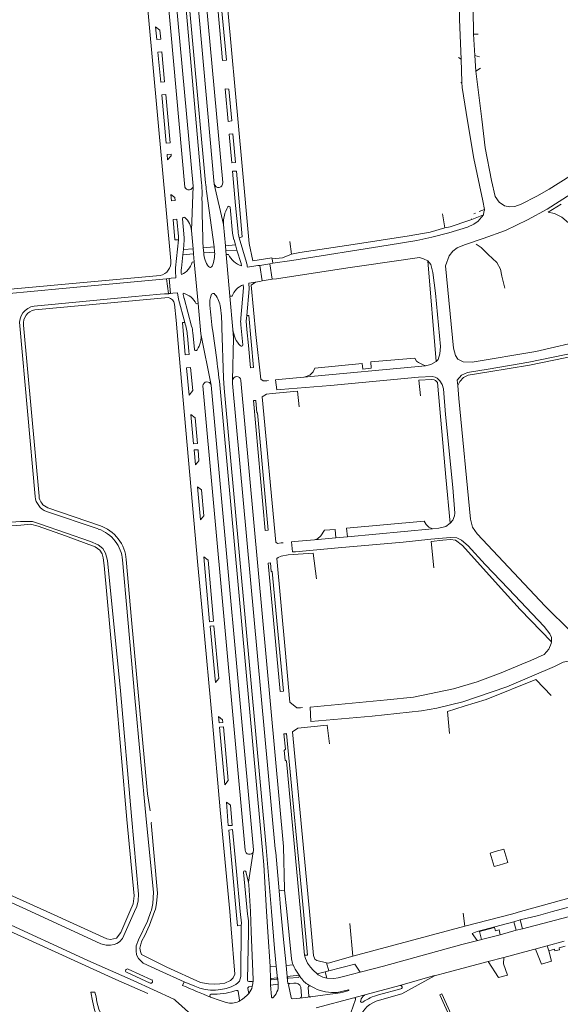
# Model space of a CAD drawing. Extents: x 145000 to 155000, y 457500 to 470000.
# Tile 158 of 256: x 152799 to 152987, y 461968 to 462310. Entities that reach past the tile are written whole.
import ezdxf

# ---------------------------------------------------------------- set-up
doc = ezdxf.new("R2010")
doc.units = 0
doc.header["$LTSCALE"] = 0.2
doc.header["$MEASUREMENT"] = 0
doc.layers.add('kant verharding', color=252, linetype='Continuous', lineweight=0)

msp = doc.modelspace()

# ---------------------------------------------------------------- linework, layer by layer
at = {"layer": 'kant verharding', "lineweight": 0}
for p, q in [((152862.26, 462252.79), (152843.87, 462458.41)), ((152856.47, 462251.48), (152840.54, 462426.79)), ((152859.28, 462251.81), (152843.39, 462426.56)), ((152850.81, 462427.54), (152866.66, 462252.47)), ((152869.59, 462253.01), (152853.74, 462427.52)), ((152867.88, 462313.49), (152869.54, 462295.4)), ((152956.6, 462313.16), (152956.71, 462304.5)), ((152846.29, 462307.08), (152847.74, 462305.89)), ((152847.74, 462305.89), (152848.04, 462302.84)), ((152956.71, 462304.5), (152957.14, 462297.09)), ((152956.71, 462304.5), (152958.3, 462304.5)), ((152849.39, 462288.03), (152848.44, 462298.4)), ((152957.14, 462297.09), (152957.42, 462291.68)), ((152958.75, 462296.6), (152957.14, 462297.09)), ((152952.33, 462295.81), (152951.44, 462296.38)), ((152952.66, 462287.91), (152952.33, 462295.81)), ((152957.42, 462291.68), (152959.13, 462292.68)), ((152952.66, 462287.91), (152952.28, 462287.6)), ((152851.3, 462266.78), (152849.79, 462283.53)), ((152871.44, 462274.25), (152870.46, 462285.54)), ((152872.7, 462259.89), (152871.84, 462269.84)), ((152851.63, 462262.87), (152851.69, 462262.34)), ((152850.46, 462260.9), (152851.69, 462262.34)), ((152874.07, 462245.02), (152873.01, 462256.92)), ((152869.89, 462238.41), (152866.66, 462252.47)), ((152851.62, 462248.91), (152852.98, 462247.79)), ((152858.75, 462236.35), (152859.28, 462251.81)), ((152866.59, 462230.72), (152864, 462249.98)), ((152852.98, 462247.79), (152853.08, 462246.74)), ((152982.54, 462242.76), (152987.09, 462245.57)), ((152873.01, 462235.47), (152872.17, 462244.44)), ((152874.93, 462236.07), (152874.07, 462245.02)), ((152946.67, 462237.28), (152945.86, 462242.12)), ((152957.39, 462242.44), (152956.75, 462242.18)), ((152960.44, 462243.66), (152958.63, 462242.93)), ((152956.07, 462240.24), (152955.98, 462240.47)), ((152960.09, 462241.85), (152956.07, 462240.24)), ((152858.75, 462236.35), (152859.31, 462230.06)), ((152869.89, 462238.41), (152870.55, 462231.09)), ((152874.01, 462231.4), (152873.5, 462233.19)), ((152877.89, 462225.22), (152875.34, 462233.88)), ((152893.51, 462228.21), (152892.93, 462232.53)), ((152855.69, 462227.94), (152855.95, 462229.82)), ((152859.31, 462230.06), (152855.95, 462229.82)), ((152859.31, 462230.06), (152859.47, 462228.29)), ((152862.83, 462230.4), (152866.59, 462230.72)), ((152862.83, 462230.4), (152863.02, 462228.61)), ((152866.77, 462228.92), (152863.02, 462228.61)), ((152866.77, 462228.92), (152866.59, 462230.72)), ((152870.55, 462231.09), (152874.01, 462231.4)), ((152870.55, 462231.09), (152870.72, 462229.28)), ((152870.72, 462229.28), (152874.53, 462229.59)), ((152870.81, 462228.03), (152870.72, 462229.28)), ((152874.01, 462231.4), (152874.53, 462229.59)), ((152855.69, 462227.94), (152855.22, 462223.27)), ((152859.47, 462228.29), (152855.69, 462227.94)), ((152859.72, 462225.51), (152858.98, 462225.39)), ((152859.47, 462228.29), (152859.72, 462225.51)), ((152861.06, 462211), (152859.72, 462225.51)), ((152871.54, 462228.11), (152870.81, 462228.03)), ((152870.81, 462228.03), (152872.07, 462213.55)), ((152886.99, 462225.02), (152885.89, 462224.84)), ((152886.73, 462226.56), (152886.69, 462226.85)), ((152886.99, 462225.02), (152886.73, 462226.56)), ((152943.65, 462190.9), (152940.78, 462225.86)), ((152881.74, 462224.22), (152878.15, 462223.62)), ((152882.44, 462224.28), (152881.74, 462224.22)), ((152885.89, 462224.84), (152882.44, 462224.28)), ((152882.44, 462224.28), (152883.24, 462218.87)), ((152885.89, 462224.84), (152886.79, 462219.47)), ((152888.28, 462219.63), (152913.05, 462223.4)), ((152851, 462219.74), (152850.06, 462219.62)), ((152850.71, 462214.48), (152850.06, 462219.62)), ((152851.72, 462219.84), (152851, 462219.74)), ((152851.46, 462214.53), (152851, 462219.74)), ((152879.41, 462217.37), (152880.93, 462218.5)), ((152882.51, 462218.74), (152883.24, 462218.87)), ((152883.24, 462218.87), (152886.79, 462219.47)), ((152886.79, 462219.47), (152888.28, 462219.63)), ((152850.7, 462213.12), (152804.34, 462208.87)), ((152847.92, 462214.29), (152850.71, 462214.48)), ((152850.71, 462214.48), (152851.46, 462214.53)), ((152851.46, 462214.53), (152852.24, 462214.6)), ((152858.78, 462203.23), (152856.14, 462212.88)), ((152872.07, 462213.55), (152872.84, 462213.56)), ((152873.11, 462202.07), (152872.07, 462213.55)), ((152860.32, 462210.92), (152861.06, 462211)), ((152862.02, 462200.54), (152861.06, 462211)), ((152869.12, 462206.68), (152868.84, 462209.65)), ((152804.48, 462144.05), (152799.09, 462203.34)), ((152805.8, 462144.16), (152800.41, 462203.5)), ((152866.12, 462201.45), (152867.5, 462191.52)), ((152875.87, 462203.66), (152876.52, 462196.67)), ((152857.34, 462199.77), (152857.83, 462194.49)), ((152859.75, 462195.2), (152859.2, 462200.92)), ((152865.55, 462182.73), (152862.02, 462200.54)), ((152857.83, 462194.49), (152857.95, 462193.36)), ((152879.25, 462188.7), (152878.49, 462196.49)), ((152858.36, 462188.84), (152859.15, 462180.85)), ((152897.74, 462185.49), (152940.05, 462189.44)), ((152918.23, 462188.3), (152921.09, 462188.55)), ((152884.88, 462184.26), (152885.53, 462184.33)), ((152887.95, 462184.56), (152888.92, 462184.66)), ((152888.38, 462181.04), (152887.95, 462184.56)), ((152897.74, 462185.49), (152888.92, 462184.66)), ((152897.86, 462185.53), (152897.74, 462185.49)), ((152937.66, 462184.47), (152938.2, 462179.05)), ((152859.15, 462180.85), (152857.9, 462179.26)), ((152877.41, 462021.31), (152862.69, 462182.46)), ((152865.55, 462182.73), (152880.3, 462021.46)), ((152895.5, 462180.62), (152886.76, 462179.84)), ((152889.59, 462181.16), (152888.38, 462181.04)), ((152895.5, 462180.62), (152896.09, 462175.16)), ((152884.37, 462132.3), (152880.24, 462177.33)), ((152881.03, 462177.33), (152880.24, 462177.33)), ((152858.56, 462172.56), (152859.96, 462171.38)), ((152859.96, 462171.38), (152860.81, 462162.47)), ((152861.01, 462160.32), (152861.33, 462156.41)), ((152861.33, 462156.41), (152860.14, 462155.04)), ((152861.84, 462135.96), (152860.82, 462147.43)), ((152860.82, 462147.43), (152862.21, 462146.34)), ((152862.21, 462146.34), (152863.07, 462137.37)), ((152826.83, 462134.05), (152808.84, 462140.16)), ((152826.39, 462132.79), (152808.4, 462138.9)), ((152863.07, 462137.37), (152861.84, 462135.96)), ((152912.86, 462130.1), (152942.37, 462132.85)), ((152901.48, 462129.02), (152908.9, 462129.72)), ((152908.9, 462129.72), (152912.86, 462130.1)), ((152889.83, 462127.93), (152890.59, 462128.01)), ((152893.52, 462128.32), (152894.5, 462128.41)), ((152893.87, 462124.81), (152893.52, 462128.32)), ((152901.48, 462129.02), (152894.5, 462128.41)), ((152942.86, 462119.26), (152941.94, 462128.4)), ((152862.98, 462123.18), (152864.49, 462121.99)), ((152894.82, 462124.91), (152893.87, 462124.81)), ((152902.1, 462115.47), (152900.99, 462124.36)), ((152835.23, 462116.93), (152834.76, 462122.05)), ((152836.56, 462117.05), (152836.08, 462122.16)), ((152866.42, 462100.76), (152864.49, 462121.99)), ((152886.13, 462121.05), (152885.39, 462120.96)), ((152885.39, 462120.96), (152889.52, 462076.43)), ((152868.24, 462080.93), (152866.55, 462099.22)), ((152867.05, 462079.52), (152868.24, 462080.93)), ((152978.43, 462080.42), (152978.32, 462080.54)), ((152983.63, 462074.97), (152978.43, 462080.42)), ((152926.65, 462073.52), (152899.98, 462070.99)), ((152868.13, 462067.74), (152869.54, 462066.6)), ((152896.57, 462070.76), (152897.32, 462070.79)), ((152899.98, 462070.99), (152900.22, 462066)), ((152947.58, 462069.4), (152948.3, 462061.85)), ((152869.54, 462066.6), (152869.64, 462065.6)), ((152905.9, 462064.71), (152906.66, 462058.26)), ((152871.47, 462045.48), (152869.81, 462064.08)), ((152891.62, 462061.75), (152890.84, 462061.69)), ((152870.26, 462044.02), (152871.47, 462045.48)), ((152870.88, 462038.04), (152872.27, 462036.89)), ((152872.27, 462036.89), (152872.9, 462029.94)), ((152874.34, 462013.94), (152873.03, 462028.44)), ((152878.49, 462010.23), (152880.19, 462020.74)), ((152875.67, 462000), (152874.34, 462013.94)), ((152876.78, 462013.7), (152878.19, 461999.14)), ((152878.49, 462010.23), (152877.66, 462013.79)), ((152891.05, 462007.46), (152889.16, 462007.25)), ((152889.81, 462000), (152889.16, 462007.25)), ((152891.05, 462007.46), (152891.86, 462000)), ((153000, 462007.47), (152973.02, 462000)), ((153000, 462004.32), (152984.09, 462000)), ((152832.42, 461976.44), (152780.81, 462000)), ((152822.8, 461982.98), (152785.8, 462000)), ((152838.51, 462002.73), (152837.35, 462000)), ((152879.22, 462000), (152879.51, 461993.1)), ((152884.84, 462000), (152885.3, 461993.01)), ((152887.6, 461987.23), (152886.48, 462000)), ((152890.63, 461990.33), (152889.81, 462000)), ((152893.51, 461983.58), (152891.86, 462000)), ((152896.61, 462000), (152898.02, 461984.94)), ((152897.62, 462000), (152899.05, 461984.93)), ((152901.11, 461984.82), (152899.69, 462000)), ((152953.6, 461994.92), (152953.11, 461999.44)), ((152973.67, 461994.08), (152996.59, 462000)), ((152979.23, 461998.7), (152984.09, 462000)), ((152970.68, 461996.43), (152957.88, 461993.14)), ((152972.84, 461997.11), (152970.68, 461996.43)), ((152970.68, 461996.43), (152971.51, 461993.57)), ((152979.23, 461998.7), (152972.84, 461997.11)), ((152972.84, 461997.11), (152973.67, 461994.08)), ((152876.04, 461995.18), (152875.82, 461977.5)), ((152878.23, 461976.15), (152878.55, 461992.96)), ((152886.05, 461980.93), (152885.3, 461993.01)), ((152914.78, 461984.48), (152913.72, 461995.87)), ((152957.88, 461993.14), (152956.14, 461992.43)), ((152958.74, 461993.07), (152963.97, 461994.49)), ((152959.41, 461990.32), (152958.74, 461993.07)), ((152963.97, 461994.49), (152964.32, 461993.37)), ((152964.32, 461993.37), (152965.53, 461993.66)), ((152965.53, 461993.66), (152965.89, 461991.99)), ((152965.89, 461991.99), (152971.51, 461993.57)), ((152971.51, 461993.57), (152973.67, 461994.08)), ((152891.49, 461982.57), (152890.63, 461990.33)), ((152956.14, 461992.43), (152957.98, 461989.95)), ((152982.27, 461988.09), (152988.2, 461989.73)), ((152887.6, 461987.23), (152888.13, 461981.04)), ((152967.18, 461984.13), (152982.27, 461988.09)), ((152980.31, 461981.72), (152978.14, 461986.99)), ((152982.77, 461986.41), (152982.27, 461988.09)), ((152984.76, 461986.96), (152982.77, 461986.41)), ((152982.77, 461986.41), (152983.8, 461982.75)), ((152984.95, 461986.41), (152984.76, 461986.96)), ((152986.52, 461986.79), (152984.95, 461986.41)), ((152988.54, 461987.99), (152986.37, 461987.43)), ((152986.37, 461987.43), (152986.52, 461986.79)), ((152891.66, 461981.28), (152891.49, 461982.57)), ((152899.05, 461984.93), (152898.02, 461984.94)), ((152905.63, 461982.28), (152902.31, 461983.05)), ((152906.42, 461979.44), (152905.63, 461982.28)), ((152947.42, 461978.89), (152961.81, 461982.67)), ((152961.81, 461982.67), (152967.18, 461984.13)), ((152961.81, 461982.67), (152965.29, 461977.12)), ((152983.8, 461982.75), (152980.31, 461981.72)), ((152844.37, 461975.19), (152836.17, 461978.97)), ((152836.72, 461980.05), (152844.91, 461976.31)), ((152856.2, 461975.64), (152847.47, 461979.55)), ((152886.05, 461980.93), (152888.13, 461981.04)), ((152886.23, 461976.59), (152886.05, 461980.93)), ((152891.66, 461981.28), (152894.02, 461981.52)), ((152891.98, 461977.53), (152891.66, 461981.28)), ((152905.21, 461979.12), (152902.38, 461978.39)), ((152906.42, 461979.44), (152905.21, 461979.12)), ((152905.21, 461979.12), (152905.7, 461976.91)), ((152915.42, 461981.79), (152906.42, 461979.44)), ((152911.98, 461977.55), (152917.33, 461978.93)), ((152917.33, 461978.93), (152915.42, 461981.79)), ((152947.42, 461978.89), (152943.17, 461977.66)), ((152843.62, 461971.62), (152832.42, 461976.44)), ((152856.2, 461975.64), (152855.67, 461974.41)), ((152859.92, 461974.09), (152856.2, 461975.64)), ((152879.75, 461975.8), (152878.68, 461975.69)), ((152888.33, 461976.97), (152886.42, 461976.82)), ((152886.48, 461976.38), (152888.36, 461976.52)), ((152891.98, 461977.53), (152896.11, 461977.92)), ((152891.98, 461977.21), (152891.98, 461977.53)), ((152895.83, 461977.16), (152892.47, 461976.87)), ((152895.63, 461978.6), (152896.11, 461977.92)), ((152896.11, 461977.92), (152896.73, 461977.06)), ((152909.63, 461976.97), (152911.98, 461977.55)), ((152965.29, 461977.12), (152968.48, 461978)), ((152873.78, 461972.48), (152874.39, 461972.66)), ((152874.93, 461972.35), (152875.45, 461969.22)), ((152878.65, 461971.59), (152878.32, 461973.34)), ((152878.69, 461973.85), (152879.85, 461973.97)), ((152886.22, 461974.5), (152888.88, 461974.8)), ((152886.47, 461970.55), (152886.22, 461974.5)), ((152892.48, 461974.58), (152893.33, 461970.16)), ((152894.25, 461975.21), (152892.84, 461975.08)), ((152896.99, 461970.79), (152896.75, 461973.74)), ((152900.22, 461974.13), (152901.52, 461973.45)), ((152909.32, 461971.97), (152910.87, 461972.24)), ((152910.87, 461972.24), (152913.22, 461972.82)), ((152919.4, 461971.21), (152931.12, 461974.34)), ((152931.4, 461973.19), (152923.69, 461971.1)), ((152893.86, 461969.76), (152896.31, 461969.99)), ((152896.31, 461969.99), (152900.06, 461970.38)), ((152899.66, 461970.47), (152899.59, 461970.54)), ((152899.59, 461970.54), (152899.66, 461970.47)), ((152899.66, 461970.47), (152899.73, 461970.42)), ((152899.66, 461970.47), (152899.73, 461970.42)), ((152899.81, 461970.39), (152899.73, 461970.42)), ((152899.73, 461970.42), (152899.81, 461970.39)), ((152899.81, 461970.39), (152899.91, 461970.36)), ((152899.81, 461970.39), (152899.91, 461970.36)), ((152900.06, 461970.38), (152899.91, 461970.36)), ((152902.08, 461966.55), (152915.16, 461970.11)), ((152915.72, 461969.47), (152909.73, 461952.72)), ((152919.4, 461971.21), (152915.16, 461970.11)), ((152917.5, 461969.11), (152917.71, 461969.68)), ((152944.95, 461971.14), (152945.7, 461971.48))]:
    msp.add_line(p, q, dxfattribs=at)
at = {"layer": 'kant verharding', "lineweight": 0, "flags": 128}
for points in [[(152851.52, 462225.85), (152831.38, 462445.93), (152829.74, 462464.65), (152830.07, 462464.7), (152828.54, 462480.89), (152828.25, 462480.86), (152827.92, 462483.91)], [(152863.66, 462252.96), (152847.78, 462426.52), (152846.36, 462458.54)], [(152886.69, 462226.85), (152880.07, 462225.88), (152878.75, 462231.88), (152876.24, 462259.94), (152858.55, 462453.02)], [(152952.33, 462295.81), (152951.77, 462309.62), (152951.79, 462319.76)], [(152869.54, 462295.4), (152870.85, 462295.52), (152869.1, 462314.91)], [(152848.04, 462302.84), (152846.67, 462302.72), (152846.29, 462307.08)], [(152848.44, 462298.4), (152847.1, 462298.32), (152848.06, 462287.9), (152849.39, 462288.03)], [(152957.42, 462291.68), (152959.56, 462274.97), (152960.68, 462265.08), (152962.93, 462253.74), (152964.21, 462248.22), (152965.52, 462246.19), (152967.38, 462244.97), (152969.33, 462244.57), (152971.02, 462244.67), (152973.24, 462245.47), (152978.69, 462248.27), (152982.88, 462250.78), (152990.06, 462255.27), (152997.11, 462260.28), (152999.3, 462262.08)], [(152960.44, 462243.66), (152959.95, 462246.64), (152956.8, 462261.36), (152954.57, 462274.46), (152952.75, 462285.96), (152952.66, 462287.91)], [(152849.79, 462283.53), (152848.46, 462283.41), (152849.97, 462266.7), (152851.3, 462266.78)], [(152870.46, 462285.54), (152871.76, 462285.49), (152872.76, 462274.42), (152871.44, 462274.25)], [(152871.84, 462269.84), (152873.15, 462269.89), (152874.04, 462260.02), (152872.7, 462259.89)], [(152851.63, 462262.87), (152850.34, 462262.79), (152850.46, 462260.9)], [(152873.01, 462256.92), (152874.32, 462257.02), (152876.39, 462234.19), (152875.34, 462233.88)], [(153000, 462199.95), (152996.22, 462198.52), (152978.33, 462194.41), (152956.15, 462190.67), (152953.11, 462190.85), (152951.27, 462191.68), (152950.38, 462192.99), (152949.77, 462195.56), (152946.99, 462224.09), (152948.25, 462227.61), (152949.48, 462229.21), (152950.99, 462230.38), (152953.54, 462231.38), (152960.01, 462233.59), (152967.76, 462236.37), (152975.36, 462240.1), (152982.28, 462243.76), (152994.77, 462251.8), (153000, 462255.68)], [(152853.08, 462246.74), (152851.77, 462246.64), (152851.62, 462248.91)], [(152960.09, 462241.85), (152960.29, 462242.82), (152960.48, 462243.42), (152960.44, 462243.66)], [(152992.17, 462234.22), (152989.63, 462239.07), (152987.29, 462241.06), (152984.8, 462242.26), (152982.54, 462242.76)], [(152853.66, 462240.33), (152852.35, 462240.2), (152852.98, 462233.13), (152854.27, 462233.2)], [(152854.27, 462233.2), (152854.21, 462234.33), (152853.66, 462240.33)], [(152855.95, 462229.82), (152856.22, 462233.07), (152856.21, 462233.85), (152855.6, 462240.47)], [(152886.99, 462225.02), (152893.6, 462225.94), (152927.08, 462231.26), (152936.95, 462232.96), (152942.24, 462234.05), (152948.08, 462235.55), (152954.6, 462237.59), (152956.82, 462238.59), (152958.31, 462239.68), (152959.42, 462240.96), (152960.09, 462241.85)], [(152956.07, 462240.24), (152955.09, 462239.85), (152948.59, 462237.71), (152946.67, 462237.28)], [(152946.67, 462237.28), (152941.66, 462235.83), (152934.27, 462234.54), (152914.93, 462231.52), (152896.41, 462228.7), (152893.51, 462228.21)], [(152854.27, 462233.2), (152853.24, 462223.47), (152853.23, 462222.3), (152853.35, 462220.01), (152851.72, 462219.84)], [(152874.53, 462229.59), (152875.95, 462224.91), (152876.11, 462224.11)], [(152967.54, 462216.39), (152966.54, 462220.51), (152966.05, 462222.95), (152964.8, 462225.26), (152961.75, 462228.07), (152959.34, 462230.51), (152957.62, 462231.67)], [(152893.51, 462228.21), (152890.36, 462226.87), (152886.73, 462226.56)], [(152913.05, 462223.4), (152917.91, 462224.15), (152937.95, 462226.99), (152939.3, 462226.6), (152940.78, 462225.86)], [(152940.78, 462225.86), (152941.85, 462224.58), (152942.57, 462221.85), (152943.48, 462214.68), (152945.15, 462196.15), (152945.02, 462193.55), (152944.39, 462191.64), (152943.65, 462190.9)], [(152740.02, 462215.83), (152740.29, 462214.13), (152741.07, 462212.51), (152742.62, 462211.02), (152744.85, 462210.21), (152747.07, 462210.16), (152784.34, 462213.44), (152813.9, 462216.26), (152850.06, 462219.62)], [(152847.88, 462220.76), (152795.84, 462215.97), (152762.18, 462212.94), (152747.44, 462211.55), (152744.81, 462211.72), (152743.14, 462212.44), (152742.2, 462213.53)], [(152877.93, 462206.83), (152878.71, 462216.12), (152878.67, 462218.14), (152882.51, 462218.74)], [(152852.24, 462214.6), (152853.86, 462214.71), (152854.2, 462212.59), (152856.39, 462204.51)], [(152876.71, 462217.58), (152876.77, 462216.51), (152875.86, 462205.98)], [(152882.8, 462184.74), (152881.12, 462200.26), (152879.41, 462217.37)], [(152804.12, 462210.18), (152837.86, 462213.32), (152847.92, 462214.29), (152850.91, 462214.43)], [(152852.89, 462210.86), (152853.4, 462205.28), (152854.41, 462193.11)], [(152857.95, 462193.36), (152856.6, 462193.22), (152855.62, 462204.41), (152856.39, 462204.51)], [(152878.49, 462196.49), (152877.95, 462202.05), (152877.74, 462204.9), (152877.93, 462206.83)], [(152877.93, 462206.83), (152878.6, 462206.86), (152880.29, 462188.82), (152879.25, 462188.7)], [(152886.48, 462000), (152884.62, 462022.26), (152870.08, 462181.63), (152869.88, 462185.13), (152869.33, 462202.67)], [(152873.03, 462184.34), (152873.34, 462199.11), (152873.11, 462202.07)], [(153000, 462196.34), (152992.14, 462194), (152975.89, 462190.64), (152961.78, 462188.27), (152954.57, 462187.14), (152952.52, 462186.2), (152951.01, 462184.49), (152951.27, 462182.58)], [(153000, 462195.3), (152992.38, 462193.03), (152976.07, 462189.66), (152961.94, 462187.28), (152954.86, 462186.17), (152953.14, 462185.38), (152951.87, 462183.94), (152951.27, 462182.58)], [(152872.02, 462000), (152868.68, 462035.34), (152866.03, 462065.63), (152862.73, 462101.99), (152860.95, 462120.26), (152854.41, 462193.11)], [(152940.05, 462189.44), (152938.9, 462189.84), (152937.55, 462190.54), (152936.92, 462191.09), (152936.31, 462192.08), (152921, 462190.77), (152921.09, 462188.55)], [(152943.65, 462190.9), (152941.87, 462189.91), (152940.05, 462189.44)], [(152857.9, 462179.26), (152857.01, 462188.73), (152858.36, 462188.84)], [(152918.23, 462188.3), (152918.04, 462190.22), (152901.57, 462188.65), (152900.99, 462187.38), (152899.82, 462186.16), (152897.86, 462185.53)], [(152889.16, 462007.25), (152888, 462020.47), (152887.8, 462021.76), (152873, 462183.32), (152873.03, 462184.34)], [(152875.86, 462184.38), (152890.68, 462022.58), (152890.98, 462007.84), (152891.05, 462007.46)], [(152882.8, 462184.74), (152883.6, 462184.19), (152884.88, 462184.26)], [(152889.59, 462181.16), (152906.98, 462182.62), (152937.56, 462185.47), (152942.28, 462185.69), (152943.35, 462185.45), (152944.02, 462185.15), (152945, 462184.19), (152945.82, 462182.91), (152946.27, 462181.41), (152946.98, 462172.54), (152949.46, 462147.15), (152950.18, 462138.25), (152950.09, 462137.31), (152949.47, 462135.82), (152948.61, 462134.79)], [(152945.68, 462166.57), (152944.16, 462183.61), (152943.45, 462184.31), (152943.03, 462184.5), (152942.19, 462184.69), (152937.66, 462184.47)], [(152868.69, 462181.54), (152883.85, 462016.18), (152884.84, 462000)], [(152951.27, 462182.58), (152951.55, 462178.05), (152955.57, 462136.16), (152956.33, 462133.37), (152957.89, 462131.15), (152981.56, 462106.02), (152990.5, 462097.22), (152991.6, 462096.55), (152993.49, 462096.4), (152995.17, 462096.73), (152996.63, 462097.38), (153000, 462099.89)], [(152881.03, 462177.33), (152881.4, 462173.09), (152881.69, 462173.13), (152885.39, 462132.44), (152884.37, 462132.3)], [(152886.76, 462179.84), (152884.83, 462179.62), (152883.3, 462178.71), (152888, 462128.23), (152888.61, 462127.76), (152889.83, 462127.93)], [(152860.81, 462162.47), (152859.42, 462162.36), (152858.56, 462172.56)], [(152948.61, 462134.79), (152947.09, 462150.78), (152945.68, 462166.57)], [(152860.14, 462155.04), (152859.62, 462160.29), (152861.01, 462160.32)], [(152786.17, 462133.2), (152799.44, 462134.12), (152802.82, 462134.42), (152805.51, 462133.72), (152814.95, 462130.45), (152825.29, 462126.61), (152826.86, 462125.4), (152827.68, 462124.2), (152828.12, 462122.83), (152828.42, 462120.16), (152832.39, 462077.28), (152836.28, 462031.98), (152838.82, 462005.45), (152838.51, 462002.73)], [(152838.99, 462000), (152839.79, 462001.75), (152840.28, 462003.79), (152840.36, 462006.06), (152837.88, 462033.14), (152834.14, 462076.64), (152829.53, 462121.8), (152828.9, 462124.36), (152827.94, 462125.97), (152826.36, 462127.35), (152823.65, 462128.47), (152806.35, 462134.5), (152803.49, 462135.43), (152799.33, 462135.38), (152794.35, 462135.02)], [(152908.9, 462129.72), (152908.61, 462132.67), (152904.94, 462132.34), (152903.64, 462130.4), (152902.44, 462129.43), (152901.48, 462129.02)], [(152942.37, 462132.85), (152941.18, 462133.37), (152940.21, 462134.34), (152939.51, 462135.54), (152912.52, 462133.02), (152912.86, 462130.1)], [(152948.61, 462134.79), (152947.04, 462133.62), (152944.67, 462133.05), (152942.37, 462132.85)], [(152894.82, 462124.91), (152909.67, 462126.2), (152932.19, 462128.26), (152941.79, 462129.22), (152948.62, 462129.84), (152950.88, 462129.75), (152952.53, 462128.92), (152954.8, 462126.93), (152960.66, 462120.44), (152968.79, 462112.01), (152981.25, 462098.99), (152983.2, 462096.46), (152983.72, 462095.08), (152983.77, 462093.64)], [(152941.94, 462128.4), (152945.96, 462128.86), (152948.66, 462129.1), (152950.45, 462128.88), (152952.89, 462127.06), (152965.19, 462113.35), (152972.91, 462104.89), (152983.77, 462093.64)], [(152862.98, 462123.18), (152865.04, 462100.62), (152866.42, 462100.76)], [(152900.99, 462124.36), (152892.33, 462123.82), (152889.86, 462123.32), (152888.84, 462122.89), (152888.42, 462122.53)], [(152888.42, 462122.53), (152891.26, 462090.94), (152892.84, 462072.73)], [(152889.52, 462076.43), (152890.67, 462076.48), (152886.72, 462118.06), (152886.44, 462118.02), (152886.13, 462121.05)], [(152844.66, 462000), (152844.83, 462000.5), (152845.29, 462002.82), (152845.5, 462006.8), (152843, 462032.03), (152839.1, 462074.2), (152836.1, 462107.81), (152835.23, 462116.93)], [(152844.35, 462035.01), (152843.45, 462040.89), (152837.82, 462102.55), (152836.56, 462117.05)], [(152866.55, 462099.22), (152865.2, 462099.1), (152867.05, 462079.52)], [(152983.77, 462093.64), (152983.68, 462093.01), (152982.85, 462091.04), (152981.23, 462089.28), (152976.57, 462087.17), (152973.45, 462085.86)], [(152900.22, 462066), (152921.52, 462067.84), (152938.62, 462069.66), (152943.89, 462070.6), (152952.95, 462072.78), (152968.27, 462078.05), (152984.74, 462085.01), (152987.75, 462086.53), (152989.49, 462086.97), (152991.3, 462086.84), (152992.93, 462086.29), (152994.58, 462084.9), (153000, 462079.19)], [(152973.45, 462085.86), (152966.31, 462082.86), (152957.95, 462079.72), (152949.71, 462077.26), (152935.77, 462074.46), (152926.65, 462073.52)], [(152978.32, 462080.54), (152961.05, 462073.56), (152953.42, 462071.31), (152947.58, 462069.4)], [(152896.57, 462070.76), (152895.26, 462070.73), (152892.84, 462072.73)], [(152869.64, 462065.6), (152868.31, 462065.47), (152868.13, 462067.74)], [(152899.69, 462000), (152893.83, 462062.39), (152895.69, 462063.7), (152905.9, 462064.71)], [(152869.81, 462064.08), (152868.42, 462063.96), (152870.26, 462044.02)], [(152890.84, 462061.69), (152891.33, 462056.41), (152890.93, 462055.93), (152891.22, 462052.57), (152891.7, 462052.16), (152896.61, 462000)], [(152891.62, 462061.75), (152891.76, 462061.77), (152897.62, 462000)], [(152872.9, 462029.94), (152871.51, 462029.85), (152870.88, 462038.04)], [(152844.81, 462031.03), (152844.77, 462030.85), (152846.9, 462006.36), (152846.64, 462002.77), (152846.25, 462000.84), (152845.94, 462000)], [(152873.03, 462028.44), (152871.68, 462028.3), (152874.3, 462000)], [(152964.19, 462020.82), (152962.5, 462020.33), (152963.88, 462015.64), (152965.52, 462016.12)], [(152965.52, 462016.12), (152968.53, 462017.01), (152967.15, 462021.69), (152964.19, 462020.82)], [(152879.22, 462000), (152878.64, 462009.28), (152878.49, 462010.23)], [(152786.92, 462008.23), (152788.25, 462006.85), (152791.99, 462005.03), (152802.97, 462000)], [(152808.53, 462000), (152789.7, 462008.52)], [(152838.99, 462000), (152834.79, 461990.71), (152833.73, 461989.55), (152832.79, 461988.95), (152831.9, 461988.61), (152830.57, 461988.4), (152829.16, 461988.4), (152827.3, 461988.86), (152802.97, 462000)], [(152808.53, 462000), (152829.32, 461990.52), (152830.65, 461990.29), (152832.66, 461990.77), (152834.25, 461992.71), (152837.35, 462000)], [(152847.47, 461979.55), (152841.92, 461982.15), (152840.38, 461983.67), (152839.7, 461985.04), (152839.48, 461986.4), (152839.58, 461988.08), (152840.29, 461990.22), (152843.48, 461996.67), (152844.66, 462000)], [(152845.94, 462000), (152844.16, 461995.26), (152842.58, 461991.73), (152841.51, 461989.86), (152841.11, 461988.73), (152840.82, 461987.3), (152841.02, 461986.16), (152841.36, 461985.17), (152850.12, 461980.68), (152861.91, 461975.36), (152864.69, 461974.9), (152866.68, 461974.84), (152868.62, 461974.97), (152870.31, 461975.21), (152872.26, 461976.08), (152873.21, 461977.07), (152873.76, 461978.26), (152872.55, 461994.03), (152872.02, 462000)], [(152874.3, 462000), (152874.75, 461995.1), (152876.04, 461995.18), (152876.05, 461995.99), (152875.67, 462000)], [(152973.02, 462000), (152970.33, 461999.26), (152953.6, 461994.92)], [(152879.51, 461993.1), (152880.16, 461976.29), (152880.14, 461976.04)], [(152953.6, 461994.92), (152927.72, 461988.02), (152914.78, 461984.48)], [(152917.33, 461978.93), (152925.42, 461981.01), (152952.66, 461988.58), (152965.89, 461991.99)], [(152822.8, 461982.98), (152838.54, 461976.07), (152852.59, 461969.62)], [(152898.02, 461984.94), (152898.29, 461983.73), (152899, 461982.15), (152900.01, 461980.75), (152901.03, 461979.64), (152902.38, 461978.39)], [(152902.31, 461983.05), (152901.53, 461983.5), (152901.11, 461984.82)], [(152914.78, 461984.48), (152906.23, 461982.14), (152905.63, 461982.28)], [(152968.48, 461978), (152967.09, 461981.83), (152967.18, 461984.13)], [(152888.13, 461981.04), (152888.56, 461976.79), (152888.67, 461976.79), (152888.88, 461974.8)], [(152879.85, 461973.97), (152880.02, 461975.01), (152880.14, 461976.04)], [(152886.22, 461974.5), (152886.13, 461976.58), (152886.23, 461976.59)], [(152892.84, 461975.08), (152892.23, 461975.01), (152891.98, 461977.21)], [(152902.38, 461978.39), (152902.7, 461978.1), (152904.31, 461977.26), (152905.7, 461976.91)], [(152905.7, 461976.91), (152908.2, 461976.77), (152909.63, 461976.97)], [(152923.98, 461969.25), (152931.72, 461971.41), (152943.17, 461977.66)], [(152943.17, 461977.66), (152943.1, 461977.86), (152931.12, 461974.34)], [(152823.84, 461972.01), (152825.15, 461972.06), (152825.6, 461970.41), (152825.92, 461968.71), (152826.59, 461966.11), (152828.18, 461962.57)], [(152899.28, 461973.7), (152899.52, 461970.68), (152899.59, 461970.54)], [(152913.22, 461972.82), (152913.36, 461972.87), (152913.43, 461972.58), (152911.38, 461972.02), (152910.39, 461971.82), (152900.06, 461970.38)], [(152828.75, 461958.18), (152827.69, 461959.82), (152826.11, 461963.09), (152825.09, 461965.89), (152824.36, 461969.07), (152823.84, 461972.01)], [(152852.59, 461969.62), (152852.91, 461969.41), (152853.21, 461969.17), (152858.77, 461964.18)], [(152944.95, 461971.14), (152948.19, 461963.96), (152945.09, 461962.61), (152947.13, 461957.98)], [(152947.13, 461957.98), (152952.3, 461960.31), (152950.31, 461964.9), (152948.95, 461964.3), (152945.7, 461971.48)]]:
    msp.add_lwpolyline(points, dxfattribs=at)
at = {"layer": 'kant verharding', "lineweight": 0}
for centre, radius, start, end in [((152826.54, 462249.47), 35.87, 357.3426, 5.3036), ((152895.18, 462255.03), 31.59, 183.7476, 189.2022), ((152868.12, 462252.81), 1.49, 193.1048, 7.6219), ((152857.84, 462251.9), 1.44, 197.0237, 356.3487), ((153257.36, 462249.44), 394.99, 180.2366, 182.7635), ((152880.52, 462239.12), 10.66, 149.2314, 183.8144), ((152871.71, 462244.42), 0.382, 91.1874, 156.1927), ((152871.71, 462244.32), 0.48, 14.2299, 90.4442), ((152856.14, 462240.44), 0.538, 55.5428, 175.9958), ((152851.88, 462235.7), 6.9, 5.3904, 48.6665), ((152882.12, 462236.23), 9.15, 184.7936, 199.3925), ((152883.97, 462236.62), 9.06, 183.479, 197.6533), ((152871.63, 462228.93), 8.61, 182.1239, 215.9393), ((152856.64, 462228.12), 10.15, 336.3872, 4.4894), ((152846.9, 462225.3), 4.65, 282.1476, 6.7984), ((152852.76, 462227.02), 6.43, 292.8051, 345.3195), ((152878.45, 462231.39), 7.65, 205.4271, 252.1993), ((152871.9, 462223.44), 6.25, 1.6616, 16.5414), ((152868.59, 462222.38), 13.4, 176.1945, 185.5384), ((152865.25, 462224.3), 0.736, 215.4809, 340.2827), ((152879.42, 462211.1), 7.02, 112.6668, 159.5662), ((152850.13, 462210.38), 2.79, 9.8503, 78.1875), ((152862.75, 462214.85), 6.9, 182.2959, 196.5958), ((152854.64, 462208.55), 6.15, 22.6956, 78.6445), ((152874.66, 462211.08), 9.57, 162.6251, 183.6581), ((152866.27, 462213.78), 0.753, 34.1502, 168.1454), ((152859.52, 462208.36), 9.4, 7.8811, 38.3852), ((152805.13, 462204.17), 6.09, 99.5212, 187.7947), ((152805.13, 462204.17), 4.77, 99.5452, 188.1165), ((152978.38, 462218.52), 113.55, 184.0658, 188.6439), ((152833.94, 462197.53), 23.51, 5.4663, 17.2606), ((152826.91, 462202.52), 42.41, 0.2135, 5.6395), ((152885.13, 462204.86), 9.33, 173.1259, 187.3693), ((152845.69, 462199.68), 13.56, 5.2558, 15.1791), ((152882.38, 462202.89), 9.31, 185.0809, 224.7216), ((152853.85, 462199.53), 8.22, 326.423, 7.0569), ((152860.24, 462195.2), 0.497, 180.468, 275.0796), ((152860.25, 462195.23), 0.523, 274.4556, 331.2639), ((152876.02, 462196.54), 0.322, 217.9028, 299.3169), ((152876.13, 462196.64), 0.386, 276.7032, 4.3713), ((152578.59, 462152.01), 291.59, 5.8138, 7.7884), ((152874.45, 462184.29), 1.42, 3.8244, 177.7553), ((152864.14, 462182.4), 1.45, 13.1041, 177.4694), ((152810.41, 462144.5), 5.95, 184.3455, 250.2832), ((152810.41, 462144.5), 4.62, 184.2588, 250.1106), ((152822.21, 462120.9), 12.6, 37.2144, 70.618), ((152822.19, 462120.88), 13.96, 37.2898, 70.6112), ((152823.03, 462121.22), 13.09, 4.0916, 38.3209), ((152823.02, 462121.22), 11.77, 4.0266, 38.3693), ((152878.86, 462021.32), 1.45, 180.368, 336.4406), ((152878.87, 462021.32), 1.44, 336.2755, 5.3745), ((152877.27, 462013.7), 0.493, 101.5671, 179.6723), ((152877.18, 462013.68), 0.499, 12.5852, 90.8345), ((152850.94, 461994.46), 27.65, 356.8787, 9.7335), ((152899.92, 461984.1), 6.43, 184.6377, 203.5793), ((152836.46, 461979.5), 0.607, 65.3464, 241.4812), ((152907.46, 461987.04), 14.52, 202.3178, 215.501), ((152844.61, 461975.77), 0.621, 247.2077, 60.5303), ((152872.48, 461977.6), 3.35, 300.3716, 358.1986), ((152878.69, 461976.16), 0.466, 180.8871, 268.6114), ((152879.77, 461976.2), 0.401, 267.6923, 337.1155), ((152886.42, 461976.62), 0.195, 89.7558, 188.707), ((152886.47, 461976.62), 0.246, 187.3551, 272.8578), ((152888.35, 461976.75), 0.219, 12.1934, 95.1716), ((152888.35, 461976.73), 0.216, 272.5716, 16.1177), ((152892.42, 461977.32), 0.455, 194.4781, 275.8385), ((152895.63, 461977.67), 0.549, 291.4463, 27.7858), ((152903.59, 461981.73), 8.3, 214.2452, 244.5005), ((152956.35, 462200.02), 247.06, 245.9504, 248.386), ((152866.4, 461989.08), 16.34, 246.6166, 298.39), ((152866.19, 461996.39), 25.09, 268.5017, 287.6087), ((152874.52, 461972.25), 0.42, 13.1378, 107.2339), ((152878.74, 461973.43), 0.424, 96.4185, 191.1625), ((152873.59, 461975.65), 6.48, 321.2569, 344.9784), ((152882.14, 461974.81), 6.83, 318.4502, 342.8386), ((152883.16, 461974.39), 5.73, 343.813, 4.0349), ((152892.88, 461974.67), 0.404, 96.0554, 193.155), ((152894.65, 461973.03), 2.21, 18.831, 100.6049), ((152899.72, 461973.75), 0.448, 96.1148, 185.7151), ((152899.87, 461973.53), 0.689, 59.6976, 106.4168), ((152907.54, 461984.9), 12.94, 242.291, 260.1535), ((152907.92, 461985.24), 13.34, 258.7851, 276.0254), ((152931.28, 461973.77), 0.597, 282.3104, 105.4359), ((152865.61, 461970.79), 0.527, 98.4619, 239.9803), ((152886.91, 462024.85), 58.63, 248.4134, 254.0218), ((152872.52, 461974.85), 6.6, 254.7076, 293.6806), ((152865.7, 461984.21), 18.07, 301.5774, 315.7463), ((152875.04, 461969.2), 0.413, 288.4788, 2.2186), ((152886.9, 461970.53), 0.429, 178.0072, 324.1963), ((152893.82, 461970.26), 0.499, 191.0431, 275.354), ((152896.17, 461970.8), 0.816, 279.7523, 359.4018), ((152899.72, 461970.69), 0.204, 182.9968, 229.8167), ((152899.97, 461970.54), 0.186, 251.1857, 300.6014), ((152915.27, 461969.64), 0.481, 339.6239, 102.7989), ((152926.29, 461959.76), 9.77, 103.6723, 160.2303), ((152917.89, 461968.91), 0.443, 152.8052, 312.6665), ((152920.14, 461968.7), 2.62, 106.4144, 158.001), ((152927.92, 461954.58), 17.05, 104.3656, 124.7781)]:
    msp.add_arc(centre, radius, start, end, dxfattribs=at)

doc.saveas('drawing.dxf')
